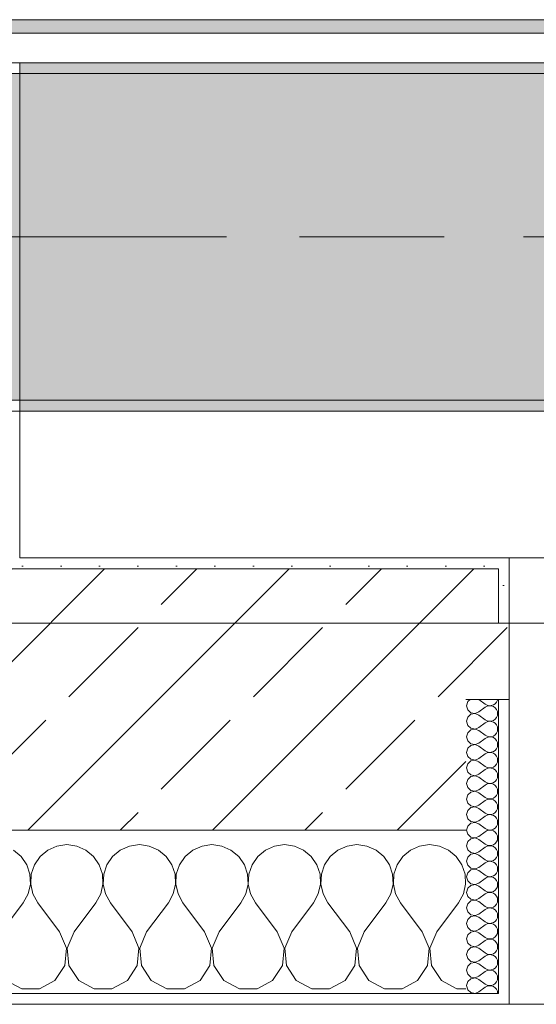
# Model space of a CAD drawing. Header units: metres. Extents: x -3.6 to 84.5, y -11 to 16.8.
# Tile 186 of 256: x 33.09 to 33.565, y -0.155 to 0.749. Entities that reach past the tile are written whole.
import ezdxf

# ---------------------------------------------------------------- set-up
doc = ezdxf.new("R2010")
doc.units = ezdxf.units.M
doc.header["$MEASUREMENT"] = 0
doc.linetypes.add('Achse', pattern=[0.2, 0.1, -0.05, 0, -0.05])
doc.linetypes.add('Strichlinie doppelt', pattern=[0.546806, 0.264583, -0.105833, 0.070556, -0.105833])
for name, color, linetype in [('451 - Universal.Achsen Raster', 7, 'Continuous'), ('604 - Struktur.Wand Aussen', 7, 'Continuous'), ('607 - Struktur.Stütze', 7, 'Continuous'), ('608 - Struktur.Träger', 7, 'Continuous'), ('653 - Abdeckung.TB Verkofferung', 7, 'Continuous')]:
    doc.layers.add(name, color=color, linetype=linetype)
pattern_1 = [(45, (0, 0), (-0.01767767, 0.01767767), [0, -0.025])]
pattern_2 = [(0, (0, 0), (0, 0.08660254), [0, -0.05]), (0, (0.025, 0.0433), (0, 0.08660254), [0, -0.05])]
pattern_3 = [(45, (0, 0), (-0.08485281, 0.08485281), []), (45, (-0.04243, 0.04243), (-0.08485281, 0.08485281), [0.09, -0.03])]

# ---------------------------------------------------------------- blocks, each defined once
blk = doc.blocks.new('*X95')
at = {"layer": '604 - Struktur.Wand Aussen', "color": 7, "linetype": 'Continuous', "lineweight": 5}
for p, q in [((33.13333, -0.00833), (33.12422, -0.0096)), ((33.14244, -0.0096), (33.13333, -0.00833)), ((33.2, -0.00833), (33.19089, -0.0096)), ((33.20911, -0.0096), (33.2, -0.00833)), ((33.26667, -0.00833), (33.25756, -0.0096)), ((33.27578, -0.0096), (33.26667, -0.00833)), ((33.33333, -0.00833), (33.32422, -0.0096)), ((33.34244, -0.0096), (33.33333, -0.00833)), ((33.4, -0.00833), (33.39089, -0.0096)), ((33.40911, -0.0096), (33.4, -0.00833)), ((33.46667, -0.00833), (33.45756, -0.0096)), ((33.47578, -0.0096), (33.46667, -0.00833)), ((33.09127, -0.01918), (33.08419, -0.01331)), ((33.11581, -0.01331), (33.10873, -0.01918)), ((33.12422, -0.0096), (33.11581, -0.01331)), ((33.15086, -0.01331), (33.14244, -0.0096)), ((33.15794, -0.01918), (33.15086, -0.01331)), ((33.18248, -0.01331), (33.17539, -0.01918)), ((33.19089, -0.0096), (33.18248, -0.01331)), ((33.21752, -0.01331), (33.20911, -0.0096)), ((33.22461, -0.01918), (33.21752, -0.01331)), ((33.24914, -0.01331), (33.24206, -0.01918)), ((33.25756, -0.0096), (33.24914, -0.01331)), ((33.28419, -0.01331), (33.27578, -0.0096)), ((33.29127, -0.01918), (33.28419, -0.01331)), ((33.31581, -0.01331), (33.30873, -0.01918)), ((33.32422, -0.0096), (33.31581, -0.01331)), ((33.35086, -0.01331), (33.34244, -0.0096)), ((33.35794, -0.01918), (33.35086, -0.01331)), ((33.38248, -0.01331), (33.37539, -0.01918)), ((33.39089, -0.0096), (33.38248, -0.01331)), ((33.41752, -0.01331), (33.40911, -0.0096)), ((33.42461, -0.01918), (33.41752, -0.01331)), ((33.44914, -0.01331), (33.44206, -0.01918)), ((33.45756, -0.0096), (33.44914, -0.01331)), ((33.48419, -0.01331), (33.47578, -0.0096)), ((33.49127, -0.01918), (33.48419, -0.01331)), ((33.09648, -0.02676), (33.09127, -0.01918)), ((33.09942, -0.03547), (33.09648, -0.02676)), ((33.10352, -0.02676), (33.10058, -0.03547)), ((33.10873, -0.01918), (33.10352, -0.02676)), ((33.16315, -0.02676), (33.15794, -0.01918)), ((33.16609, -0.03547), (33.16315, -0.02676)), ((33.17019, -0.02676), (33.16725, -0.03547)), ((33.17539, -0.01918), (33.17019, -0.02676)), ((33.22981, -0.02676), (33.22461, -0.01918)), ((33.23275, -0.03547), (33.22981, -0.02676)), ((33.23685, -0.02676), (33.23391, -0.03547)), ((33.24206, -0.01918), (33.23685, -0.02676)), ((33.29648, -0.02676), (33.29127, -0.01918)), ((33.29942, -0.03547), (33.29648, -0.02676)), ((33.30352, -0.02676), (33.30058, -0.03547)), ((33.30873, -0.01918), (33.30352, -0.02676)), ((33.36315, -0.02676), (33.35794, -0.01918)), ((33.36609, -0.03547), (33.36315, -0.02676)), ((33.37019, -0.02676), (33.36725, -0.03547)), ((33.37539, -0.01918), (33.37019, -0.02676)), ((33.42981, -0.02676), (33.42461, -0.01918)), ((33.43275, -0.03547), (33.42981, -0.02676)), ((33.43685, -0.02676), (33.43391, -0.03547)), ((33.44206, -0.01918), (33.43685, -0.02676)), ((33.49648, -0.02676), (33.49127, -0.01918)), ((33.49942, -0.03547), (33.49648, -0.02676)), ((33.09987, -0.04466), (33.09942, -0.03547)), ((33.10058, -0.03547), (33.10013, -0.04466)), ((33.16653, -0.04466), (33.16609, -0.03547)), ((33.16725, -0.03547), (33.1668, -0.04466)), ((33.2332, -0.04466), (33.23275, -0.03547)), ((33.23391, -0.03547), (33.23347, -0.04466)), ((33.29987, -0.04466), (33.29942, -0.03547)), ((33.30058, -0.03547), (33.30013, -0.04466)), ((33.36653, -0.04466), (33.36609, -0.03547)), ((33.36725, -0.03547), (33.3668, -0.04466)), ((33.4332, -0.04466), (33.43275, -0.03547)), ((33.43391, -0.03547), (33.43347, -0.04466)), ((33.49987, -0.04466), (33.49942, -0.03547)), ((33.09778, -0.05362), (33.09987, -0.04466)), ((33.10013, -0.04466), (33.10222, -0.05362)), ((33.16445, -0.05362), (33.16653, -0.04466)), ((33.1668, -0.04466), (33.16888, -0.05362)), ((33.23112, -0.05362), (33.2332, -0.04466)), ((33.23347, -0.04466), (33.23555, -0.05362)), ((33.29778, -0.05362), (33.29987, -0.04466)), ((33.30013, -0.04466), (33.30222, -0.05362)), ((33.36445, -0.05362), (33.36653, -0.04466)), ((33.3668, -0.04466), (33.36888, -0.05362)), ((33.43112, -0.05362), (33.4332, -0.04466)), ((33.43347, -0.04466), (33.43555, -0.05362)), ((33.49778, -0.05362), (33.49987, -0.04466)), ((33.09333, -0.06167), (33.09778, -0.05362)), ((33.10222, -0.05362), (33.10667, -0.06167)), ((33.16, -0.06167), (33.16445, -0.05362)), ((33.16888, -0.05362), (33.17333, -0.06167)), ((33.22667, -0.06167), (33.23112, -0.05362)), ((33.23555, -0.05362), (33.24, -0.06167)), ((33.29333, -0.06167), (33.29778, -0.05362)), ((33.30222, -0.05362), (33.30667, -0.06167)), ((33.36, -0.06167), (33.36445, -0.05362)), ((33.36888, -0.05362), (33.37333, -0.06167)), ((33.42667, -0.06167), (33.43112, -0.05362)), ((33.43555, -0.05362), (33.44, -0.06167)), ((33.49333, -0.06167), (33.49778, -0.05362)), ((33.07333, -0.08833), (33.09333, -0.06167)), ((33.12667, -0.08833), (33.10667, -0.06167)), ((33.14, -0.08833), (33.16, -0.06167)), ((33.19333, -0.08833), (33.17333, -0.06167)), ((33.20667, -0.08833), (33.22667, -0.06167)), ((33.26, -0.08833), (33.24, -0.06167)), ((33.27333, -0.08833), (33.29333, -0.06167)), ((33.32667, -0.08833), (33.30667, -0.06167)), ((33.34, -0.08833), (33.36, -0.06167)), ((33.39333, -0.08833), (33.37333, -0.06167)), ((33.40667, -0.08833), (33.42667, -0.06167)), ((33.46, -0.08833), (33.44, -0.06167)), ((33.47333, -0.08833), (33.49333, -0.06167)), ((33.13295, -0.1033), (33.12667, -0.08833)), ((33.14, -0.08833), (33.13371, -0.1033)), ((33.19962, -0.1033), (33.19333, -0.08833)), ((33.20667, -0.08833), (33.20038, -0.1033)), ((33.26629, -0.1033), (33.26, -0.08833)), ((33.27333, -0.08833), (33.26705, -0.1033)), ((33.33295, -0.1033), (33.32667, -0.08833)), ((33.34, -0.08833), (33.33371, -0.1033)), ((33.39962, -0.1033), (33.39333, -0.08833)), ((33.40667, -0.08833), (33.40038, -0.1033)), ((33.46629, -0.1033), (33.46, -0.08833)), ((33.47333, -0.08833), (33.46705, -0.1033)), ((33.13142, -0.11947), (33.13295, -0.1033)), ((33.13371, -0.1033), (33.13525, -0.11947)), ((33.19808, -0.11947), (33.19962, -0.1033)), ((33.20038, -0.1033), (33.20192, -0.11947)), ((33.26475, -0.11947), (33.26629, -0.1033)), ((33.26705, -0.1033), (33.26858, -0.11947)), ((33.33142, -0.11947), (33.33295, -0.1033)), ((33.33371, -0.1033), (33.33525, -0.11947)), ((33.39808, -0.11947), (33.39962, -0.1033)), ((33.40038, -0.1033), (33.40192, -0.11947)), ((33.46475, -0.11947), (33.46629, -0.1033)), ((33.46705, -0.1033), (33.46858, -0.11947)), ((33.12243, -0.13299), (33.13142, -0.11947)), ((33.13525, -0.11947), (33.14424, -0.13299)), ((33.1891, -0.13299), (33.19808, -0.11947)), ((33.20192, -0.11947), (33.2109, -0.13299)), ((33.25576, -0.13299), (33.26475, -0.11947)), ((33.26858, -0.11947), (33.27757, -0.13299)), ((33.32243, -0.13299), (33.33142, -0.11947)), ((33.33525, -0.11947), (33.34424, -0.13299)), ((33.3891, -0.13299), (33.39808, -0.11947)), ((33.40192, -0.11947), (33.4109, -0.13299)), ((33.45576, -0.13299), (33.46475, -0.11947)), ((33.46858, -0.11947), (33.47757, -0.13299)), ((33.07757, -0.13299), (33.09188, -0.14066)), ((33.10812, -0.14066), (33.12243, -0.13299)), ((33.14424, -0.13299), (33.15855, -0.14066)), ((33.17479, -0.14066), (33.1891, -0.13299)), ((33.2109, -0.13299), (33.22521, -0.14066)), ((33.24145, -0.14066), (33.25576, -0.13299)), ((33.27757, -0.13299), (33.29188, -0.14066)), ((33.30812, -0.14066), (33.32243, -0.13299)), ((33.34424, -0.13299), (33.35855, -0.14066)), ((33.37479, -0.14066), (33.3891, -0.13299)), ((33.4109, -0.13299), (33.42521, -0.14066)), ((33.44145, -0.14066), (33.45576, -0.13299)), ((33.47757, -0.13299), (33.49188, -0.14066)), ((33.09188, -0.14066), (33.10812, -0.14066)), ((33.15855, -0.14066), (33.17479, -0.14066)), ((33.22521, -0.14066), (33.24145, -0.14066)), ((33.29188, -0.14066), (33.30812, -0.14066)), ((33.35855, -0.14066), (33.37479, -0.14066)), ((33.42521, -0.14066), (33.44145, -0.14066)), ((33.49188, -0.14066), (33.5, -0.14066))]:
    blk.add_line(p, q, dxfattribs=at)
blk = doc.blocks.new('*X110')
at = {"layer": '604 - Struktur.Wand Aussen', "color": 7, "linetype": 'Continuous', "lineweight": 5}
for p, q in [((33.50178, 0.12304), (33.50071, 0.11929)), ((33.50071, 0.11929), (33.50178, 0.11553)), ((33.50392, 0.125), (33.50178, 0.12304)), ((33.51214, 0.125), (33.51786, 0.12071)), ((33.51214, 0.11357), (33.51786, 0.11786)), ((33.51786, 0.12071), (33.51958, 0.11976)), ((33.51958, 0.11881), (33.51786, 0.11786)), ((33.51958, 0.11976), (33.5215, 0.11931)), ((33.5215, 0.11926), (33.51958, 0.11881)), ((33.5215, 0.11931), (33.52347, 0.11941)), ((33.52347, 0.11916), (33.5215, 0.11926)), ((33.52347, 0.11941), (33.52534, 0.12004)), ((33.52534, 0.11853), (33.52347, 0.11916)), ((33.52534, 0.12004), (33.52696, 0.12116)), ((33.52696, 0.11742), (33.52534, 0.11853)), ((33.52696, 0.12116), (33.52822, 0.12267)), ((33.52822, 0.12267), (33.52901, 0.12448)), ((33.52901, 0.12448), (33.52909, 0.125)), ((33.50178, 0.10876), (33.50071, 0.105)), ((33.50178, 0.11553), (33.50466, 0.1129)), ((33.50466, 0.11139), (33.50178, 0.10876)), ((33.50466, 0.1129), (33.5085, 0.11217)), ((33.5085, 0.11211), (33.50466, 0.11139)), ((33.5085, 0.11217), (33.51214, 0.11357)), ((33.51214, 0.11071), (33.5085, 0.11211)), ((33.51214, 0.11071), (33.51786, 0.10643)), ((33.52822, 0.1159), (33.52696, 0.11742)), ((33.52901, 0.11409), (33.52822, 0.1159)), ((33.52822, 0.10839), (33.52901, 0.11019)), ((33.52929, 0.11214), (33.52901, 0.11409)), ((33.52901, 0.11019), (33.52929, 0.11214)), ((33.50071, 0.105), (33.50178, 0.10124)), ((33.50178, 0.10124), (33.50466, 0.09861)), ((33.51214, 0.09929), (33.51786, 0.10357)), ((33.51786, 0.10643), (33.51958, 0.10547)), ((33.51958, 0.10453), (33.51786, 0.10357)), ((33.51958, 0.10547), (33.5215, 0.10503)), ((33.5215, 0.10497), (33.51958, 0.10453)), ((33.5215, 0.10503), (33.52347, 0.10512)), ((33.52347, 0.10488), (33.5215, 0.10497)), ((33.52347, 0.10512), (33.52534, 0.10575)), ((33.52534, 0.10425), (33.52347, 0.10488)), ((33.52534, 0.10575), (33.52696, 0.10687)), ((33.52696, 0.10313), (33.52534, 0.10425)), ((33.52696, 0.10687), (33.52822, 0.10839)), ((33.52822, 0.10161), (33.52696, 0.10313)), ((33.52901, 0.09981), (33.52822, 0.10161)), ((33.52929, 0.09786), (33.52901, 0.09981)), ((33.50178, 0.09447), (33.50071, 0.09071)), ((33.50071, 0.09071), (33.50178, 0.08696)), ((33.50466, 0.0971), (33.50178, 0.09447)), ((33.50466, 0.09861), (33.5085, 0.09789)), ((33.5085, 0.09783), (33.50466, 0.0971)), ((33.5085, 0.09789), (33.51214, 0.09929)), ((33.51214, 0.09643), (33.5085, 0.09783)), ((33.51214, 0.09643), (33.51786, 0.09214)), ((33.51786, 0.09214), (33.51958, 0.09119)), ((33.51958, 0.09119), (33.5215, 0.09074)), ((33.5215, 0.09069), (33.51958, 0.09024)), ((33.5215, 0.09074), (33.52347, 0.09084)), ((33.52347, 0.09059), (33.5215, 0.09069)), ((33.52347, 0.09084), (33.52534, 0.09147)), ((33.52534, 0.08996), (33.52347, 0.09059)), ((33.52534, 0.09147), (33.52696, 0.09258)), ((33.52696, 0.09258), (33.52822, 0.0941)), ((33.52822, 0.0941), (33.52901, 0.09591)), ((33.52901, 0.09591), (33.52929, 0.09786)), ((33.50178, 0.08696), (33.50466, 0.08433)), ((33.50466, 0.08282), (33.50178, 0.08018)), ((33.50466, 0.08433), (33.5085, 0.0836)), ((33.5085, 0.08354), (33.50466, 0.08282)), ((33.5085, 0.0836), (33.51214, 0.085)), ((33.51214, 0.08214), (33.5085, 0.08354)), ((33.51214, 0.085), (33.51786, 0.08929)), ((33.51214, 0.08214), (33.51786, 0.07786)), ((33.51958, 0.09024), (33.51786, 0.08929)), ((33.52696, 0.08884), (33.52534, 0.08996)), ((33.52822, 0.08733), (33.52696, 0.08884)), ((33.52901, 0.08552), (33.52822, 0.08733)), ((33.52822, 0.07982), (33.52901, 0.08162)), ((33.52929, 0.08357), (33.52901, 0.08552)), ((33.52901, 0.08162), (33.52929, 0.08357)), ((33.50178, 0.08018), (33.50071, 0.07643)), ((33.50071, 0.07643), (33.50178, 0.07267)), ((33.50178, 0.07267), (33.50466, 0.07004)), ((33.51214, 0.07071), (33.51786, 0.075)), ((33.51786, 0.07786), (33.51958, 0.0769)), ((33.51958, 0.07595), (33.51786, 0.075)), ((33.51958, 0.0769), (33.5215, 0.07646)), ((33.5215, 0.0764), (33.51958, 0.07595)), ((33.5215, 0.07646), (33.52347, 0.07655)), ((33.52347, 0.0763), (33.5215, 0.0764)), ((33.52347, 0.07655), (33.52534, 0.07718)), ((33.52534, 0.07567), (33.52347, 0.0763)), ((33.52534, 0.07718), (33.52696, 0.0783)), ((33.52696, 0.07456), (33.52534, 0.07567)), ((33.52696, 0.0783), (33.52822, 0.07982)), ((33.52822, 0.07304), (33.52696, 0.07456)), ((33.52901, 0.07124), (33.52822, 0.07304)), ((33.50178, 0.0659), (33.50071, 0.06214)), ((33.50466, 0.06853), (33.50178, 0.0659)), ((33.50466, 0.07004), (33.5085, 0.06931)), ((33.5085, 0.06926), (33.50466, 0.06853)), ((33.5085, 0.06931), (33.51214, 0.07071)), ((33.51214, 0.06786), (33.5085, 0.06926)), ((33.51214, 0.06786), (33.51786, 0.06357)), ((33.51786, 0.06357), (33.51958, 0.06262)), ((33.52534, 0.0629), (33.52696, 0.06401)), ((33.52696, 0.06401), (33.52822, 0.06553)), ((33.52822, 0.06553), (33.52901, 0.06733)), ((33.52929, 0.06929), (33.52901, 0.07124)), ((33.52901, 0.06733), (33.52929, 0.06929)), ((33.50071, 0.06214), (33.50178, 0.05839)), ((33.50178, 0.05839), (33.50466, 0.05575)), ((33.50466, 0.05575), (33.5085, 0.05503)), ((33.5085, 0.05497), (33.50466, 0.05425)), ((33.5085, 0.05503), (33.51214, 0.05643)), ((33.51214, 0.05357), (33.5085, 0.05497)), ((33.51214, 0.05643), (33.51786, 0.06071)), ((33.51958, 0.06167), (33.51786, 0.06071)), ((33.51958, 0.06262), (33.5215, 0.06217)), ((33.5215, 0.06211), (33.51958, 0.06167)), ((33.5215, 0.06217), (33.52347, 0.06227)), ((33.52347, 0.06202), (33.5215, 0.06211)), ((33.52347, 0.06227), (33.52534, 0.0629)), ((33.52534, 0.06139), (33.52347, 0.06202)), ((33.52696, 0.06027), (33.52534, 0.06139)), ((33.52822, 0.05876), (33.52696, 0.06027)), ((33.52901, 0.05695), (33.52822, 0.05876)), ((33.52929, 0.055), (33.52901, 0.05695)), ((33.52901, 0.05305), (33.52929, 0.055)), ((33.50178, 0.05161), (33.50071, 0.04786)), ((33.50071, 0.04786), (33.50178, 0.0441)), ((33.50466, 0.05425), (33.50178, 0.05161)), ((33.51214, 0.05357), (33.51786, 0.04929)), ((33.51214, 0.04214), (33.51786, 0.04643)), ((33.51786, 0.04929), (33.51958, 0.04833)), ((33.51958, 0.04738), (33.51786, 0.04643)), ((33.51958, 0.04833), (33.5215, 0.04789)), ((33.5215, 0.04783), (33.51958, 0.04738)), ((33.5215, 0.04789), (33.52347, 0.04798)), ((33.52347, 0.04773), (33.5215, 0.04783)), ((33.52347, 0.04798), (33.52534, 0.04861)), ((33.52534, 0.0471), (33.52347, 0.04773)), ((33.52534, 0.04861), (33.52696, 0.04973)), ((33.52696, 0.04599), (33.52534, 0.0471)), ((33.52696, 0.04973), (33.52822, 0.05124)), ((33.52822, 0.04447), (33.52696, 0.04599)), ((33.52822, 0.05124), (33.52901, 0.05305)), ((33.50178, 0.03733), (33.50071, 0.03357)), ((33.50178, 0.0441), (33.50466, 0.04147)), ((33.50466, 0.03996), (33.50178, 0.03733)), ((33.50466, 0.04147), (33.5085, 0.04074)), ((33.5085, 0.04069), (33.50466, 0.03996)), ((33.5085, 0.04074), (33.51214, 0.04214)), ((33.51214, 0.03929), (33.5085, 0.04069)), ((33.51214, 0.03929), (33.51786, 0.035)), ((33.52696, 0.03544), (33.52822, 0.03696)), ((33.52901, 0.04267), (33.52822, 0.04447)), ((33.52822, 0.03696), (33.52901, 0.03876)), ((33.52929, 0.04071), (33.52901, 0.04267)), ((33.52901, 0.03876), (33.52929, 0.04071)), ((33.50071, 0.03357), (33.50178, 0.02982)), ((33.50178, 0.02982), (33.50466, 0.02718)), ((33.50466, 0.02718), (33.5085, 0.02646)), ((33.5085, 0.02646), (33.51214, 0.02786)), ((33.51214, 0.02786), (33.51786, 0.03214)), ((33.51786, 0.035), (33.51958, 0.03405)), ((33.51958, 0.0331), (33.51786, 0.03214)), ((33.51958, 0.03405), (33.5215, 0.0336)), ((33.5215, 0.03354), (33.51958, 0.0331)), ((33.5215, 0.0336), (33.52347, 0.0337)), ((33.52347, 0.03345), (33.5215, 0.03354)), ((33.52347, 0.0337), (33.52534, 0.03433)), ((33.52534, 0.03282), (33.52347, 0.03345)), ((33.52534, 0.03433), (33.52696, 0.03544)), ((33.52696, 0.0317), (33.52534, 0.03282)), ((33.52822, 0.03018), (33.52696, 0.0317)), ((33.52901, 0.02838), (33.52822, 0.03018)), ((33.52929, 0.02643), (33.52901, 0.02838)), ((33.50178, 0.02304), (33.50071, 0.01929)), ((33.50071, 0.01929), (33.50178, 0.01553)), ((33.50466, 0.02567), (33.50178, 0.02304)), ((33.5085, 0.0264), (33.50466, 0.02567)), ((33.51214, 0.025), (33.5085, 0.0264)), ((33.51214, 0.025), (33.51786, 0.02071)), ((33.51786, 0.02071), (33.51958, 0.01976)), ((33.51958, 0.01881), (33.51786, 0.01786)), ((33.51958, 0.01976), (33.5215, 0.01931)), ((33.5215, 0.01926), (33.51958, 0.01881)), ((33.5215, 0.01931), (33.52347, 0.01941)), ((33.52347, 0.01916), (33.5215, 0.01926)), ((33.52347, 0.01941), (33.52534, 0.02004)), ((33.52534, 0.01853), (33.52347, 0.01916)), ((33.52534, 0.02004), (33.52696, 0.02116)), ((33.52696, 0.01742), (33.52534, 0.01853)), ((33.52696, 0.02116), (33.52822, 0.02267)), ((33.52822, 0.02267), (33.52901, 0.02448)), ((33.52901, 0.02448), (33.52929, 0.02643)), ((33.50178, 0.01553), (33.50466, 0.0129)), ((33.50466, 0.01139), (33.50178, 0.00876)), ((33.50466, 0.0129), (33.5085, 0.01217)), ((33.5085, 0.01211), (33.50466, 0.01139)), ((33.5085, 0.01217), (33.51214, 0.01357)), ((33.51214, 0.01071), (33.5085, 0.01211)), ((33.51214, 0.01357), (33.51786, 0.01786)), ((33.51214, 0.01071), (33.51786, 0.00643)), ((33.52822, 0.0159), (33.52696, 0.01742)), ((33.52901, 0.01409), (33.52822, 0.0159)), ((33.52822, 0.00839), (33.52901, 0.01019)), ((33.52929, 0.01214), (33.52901, 0.01409)), ((33.52901, 0.01019), (33.52929, 0.01214)), ((33.50178, 0.00876), (33.50071, 0.005)), ((33.50071, 0.005), (33.50178, 0.00124)), ((33.50178, 0.00124), (33.50466, -0.00139)), ((33.51214, -0.00071), (33.51786, 0.00357)), ((33.51786, 0.00643), (33.51958, 0.00547)), ((33.51958, 0.00453), (33.51786, 0.00357)), ((33.51958, 0.00547), (33.5215, 0.00503)), ((33.5215, 0.00497), (33.51958, 0.00453)), ((33.5215, 0.00503), (33.52347, 0.00512)), ((33.52347, 0.00488), (33.5215, 0.00497)), ((33.52347, 0.00512), (33.52534, 0.00575)), ((33.52534, 0.00425), (33.52347, 0.00488)), ((33.52534, 0.00575), (33.52696, 0.00687)), ((33.52696, 0.00313), (33.52534, 0.00425)), ((33.52696, 0.00687), (33.52822, 0.00839)), ((33.52822, 0.00161), (33.52696, 0.00313)), ((33.52901, -0.00019), (33.52822, 0.00161)), ((33.50178, -0.00553), (33.50071, -0.00929)), ((33.50466, -0.0029), (33.50178, -0.00553)), ((33.50466, -0.00139), (33.5085, -0.00211)), ((33.5085, -0.00217), (33.50466, -0.0029)), ((33.5085, -0.00211), (33.51214, -0.00071)), ((33.51214, -0.00357), (33.5085, -0.00217)), ((33.51214, -0.00357), (33.51786, -0.00786)), ((33.51786, -0.00786), (33.51958, -0.00881)), ((33.51958, -0.00881), (33.5215, -0.00926)), ((33.52347, -0.00916), (33.52534, -0.00853)), ((33.52534, -0.00853), (33.52696, -0.00742)), ((33.52696, -0.00742), (33.52822, -0.0059)), ((33.52822, -0.0059), (33.52901, -0.00409)), ((33.52929, -0.00214), (33.52901, -0.00019)), ((33.52901, -0.00409), (33.52929, -0.00214)), ((33.50071, -0.00929), (33.50178, -0.01304)), ((33.50178, -0.01304), (33.50466, -0.01567)), ((33.50466, -0.01718), (33.50178, -0.01982)), ((33.50466, -0.01567), (33.5085, -0.0164)), ((33.5085, -0.01646), (33.50466, -0.01718)), ((33.5085, -0.0164), (33.51214, -0.015)), ((33.51214, -0.01786), (33.5085, -0.01646)), ((33.51214, -0.015), (33.51786, -0.01071)), ((33.51214, -0.01786), (33.51786, -0.02214)), ((33.51958, -0.00976), (33.51786, -0.01071)), ((33.5215, -0.00931), (33.51958, -0.00976)), ((33.5215, -0.00926), (33.52347, -0.00916)), ((33.52347, -0.00941), (33.5215, -0.00931)), ((33.52534, -0.01004), (33.52347, -0.00941)), ((33.52696, -0.01116), (33.52534, -0.01004)), ((33.52822, -0.01267), (33.52696, -0.01116)), ((33.52901, -0.01448), (33.52822, -0.01267)), ((33.52929, -0.01643), (33.52901, -0.01448)), ((33.52901, -0.01838), (33.52929, -0.01643)), ((33.50178, -0.01982), (33.50071, -0.02357)), ((33.50071, -0.02357), (33.50178, -0.02733)), ((33.51214, -0.02929), (33.51786, -0.025)), ((33.51786, -0.02214), (33.51958, -0.0231)), ((33.51958, -0.02405), (33.51786, -0.025)), ((33.51958, -0.0231), (33.5215, -0.02354)), ((33.5215, -0.0236), (33.51958, -0.02405)), ((33.5215, -0.02354), (33.52347, -0.02345)), ((33.52347, -0.0237), (33.5215, -0.0236)), ((33.52347, -0.02345), (33.52534, -0.02282)), ((33.52534, -0.02433), (33.52347, -0.0237)), ((33.52534, -0.02282), (33.52696, -0.0217)), ((33.52696, -0.02544), (33.52534, -0.02433)), ((33.52696, -0.0217), (33.52822, -0.02018)), ((33.52822, -0.02696), (33.52696, -0.02544)), ((33.52822, -0.02018), (33.52901, -0.01838)), ((33.52901, -0.02876), (33.52822, -0.02696)), ((33.50178, -0.0341), (33.50071, -0.03786)), ((33.50178, -0.02733), (33.50466, -0.02996)), ((33.50466, -0.03147), (33.50178, -0.0341)), ((33.50466, -0.02996), (33.5085, -0.03069)), ((33.5085, -0.03074), (33.50466, -0.03147)), ((33.5085, -0.03069), (33.51214, -0.02929)), ((33.51214, -0.03214), (33.5085, -0.03074)), ((33.51214, -0.03214), (33.51786, -0.03643)), ((33.52534, -0.0371), (33.52696, -0.03599)), ((33.52696, -0.03599), (33.52822, -0.03447)), ((33.52822, -0.03447), (33.52901, -0.03267)), ((33.52929, -0.03071), (33.52901, -0.02876)), ((33.52901, -0.03267), (33.52929, -0.03071)), ((33.50071, -0.03786), (33.50178, -0.04161)), ((33.50178, -0.04161), (33.50466, -0.04425)), ((33.50466, -0.04425), (33.5085, -0.04497)), ((33.5085, -0.04503), (33.50466, -0.04575)), ((33.5085, -0.04497), (33.51214, -0.04357)), ((33.51214, -0.04643), (33.5085, -0.04503)), ((33.51214, -0.04357), (33.51786, -0.03929)), ((33.51786, -0.03643), (33.51958, -0.03738)), ((33.51958, -0.03833), (33.51786, -0.03929)), ((33.51958, -0.03738), (33.5215, -0.03783)), ((33.5215, -0.03789), (33.51958, -0.03833)), ((33.5215, -0.03783), (33.52347, -0.03773)), ((33.52347, -0.03798), (33.5215, -0.03789)), ((33.52347, -0.03773), (33.52534, -0.0371)), ((33.52534, -0.03861), (33.52347, -0.03798)), ((33.52696, -0.03973), (33.52534, -0.03861)), ((33.52822, -0.04124), (33.52696, -0.03973)), ((33.52901, -0.04305), (33.52822, -0.04124)), ((33.52929, -0.045), (33.52901, -0.04305)), ((33.52901, -0.04695), (33.52929, -0.045)), ((33.50178, -0.04839), (33.50071, -0.05214)), ((33.50071, -0.05214), (33.50178, -0.0559)), ((33.50466, -0.04575), (33.50178, -0.04839)), ((33.51214, -0.04643), (33.51786, -0.05071)), ((33.51214, -0.05786), (33.51786, -0.05357)), ((33.51786, -0.05071), (33.51958, -0.05167)), ((33.51958, -0.05262), (33.51786, -0.05357)), ((33.51958, -0.05167), (33.5215, -0.05211)), ((33.5215, -0.05217), (33.51958, -0.05262)), ((33.5215, -0.05211), (33.52347, -0.05202)), ((33.52347, -0.05227), (33.5215, -0.05217)), ((33.52347, -0.05202), (33.52534, -0.05139)), ((33.52534, -0.0529), (33.52347, -0.05227)), ((33.52534, -0.05139), (33.52696, -0.05027)), ((33.52696, -0.05401), (33.52534, -0.0529)), ((33.52696, -0.05027), (33.52822, -0.04876)), ((33.52822, -0.05553), (33.52696, -0.05401)), ((33.52822, -0.04876), (33.52901, -0.04695)), ((33.50178, -0.06267), (33.50071, -0.06643)), ((33.50178, -0.0559), (33.50466, -0.05853)), ((33.50466, -0.06004), (33.50178, -0.06267)), ((33.50466, -0.05853), (33.5085, -0.05926)), ((33.5085, -0.05931), (33.50466, -0.06004)), ((33.5085, -0.05926), (33.51214, -0.05786)), ((33.51214, -0.06071), (33.5085, -0.05931)), ((33.51214, -0.06071), (33.51786, -0.065)), ((33.52696, -0.06456), (33.52822, -0.06304)), ((33.52901, -0.05733), (33.52822, -0.05553)), ((33.52822, -0.06304), (33.52901, -0.06124)), ((33.52929, -0.05929), (33.52901, -0.05733)), ((33.52901, -0.06124), (33.52929, -0.05929)), ((33.50071, -0.06643), (33.50178, -0.07018)), ((33.50178, -0.07018), (33.50466, -0.07282)), ((33.5085, -0.07354), (33.51214, -0.07214)), ((33.51214, -0.07214), (33.51786, -0.06786)), ((33.51786, -0.065), (33.51958, -0.06595)), ((33.51958, -0.0669), (33.51786, -0.06786)), ((33.51958, -0.06595), (33.5215, -0.0664)), ((33.5215, -0.06646), (33.51958, -0.0669)), ((33.5215, -0.0664), (33.52347, -0.0663)), ((33.52347, -0.06655), (33.5215, -0.06646)), ((33.52347, -0.0663), (33.52534, -0.06567)), ((33.52534, -0.06718), (33.52347, -0.06655)), ((33.52534, -0.06567), (33.52696, -0.06456)), ((33.52696, -0.0683), (33.52534, -0.06718)), ((33.52822, -0.06982), (33.52696, -0.0683)), ((33.52901, -0.07162), (33.52822, -0.06982)), ((33.52929, -0.07357), (33.52901, -0.07162)), ((33.50178, -0.07696), (33.50071, -0.08071)), ((33.50071, -0.08071), (33.50178, -0.08447)), ((33.50466, -0.07433), (33.50178, -0.07696)), ((33.50466, -0.07282), (33.5085, -0.07354)), ((33.5085, -0.0736), (33.50466, -0.07433)), ((33.51214, -0.075), (33.5085, -0.0736)), ((33.51214, -0.075), (33.51786, -0.07929)), ((33.51786, -0.07929), (33.51958, -0.08024)), ((33.51958, -0.08119), (33.51786, -0.08214)), ((33.51958, -0.08024), (33.5215, -0.08069)), ((33.5215, -0.08074), (33.51958, -0.08119)), ((33.5215, -0.08069), (33.52347, -0.08059)), ((33.52347, -0.08084), (33.5215, -0.08074)), ((33.52347, -0.08059), (33.52534, -0.07996)), ((33.52534, -0.08147), (33.52347, -0.08084)), ((33.52534, -0.07996), (33.52696, -0.07884)), ((33.52696, -0.07884), (33.52822, -0.07733)), ((33.52822, -0.07733), (33.52901, -0.07552)), ((33.52901, -0.07552), (33.52929, -0.07357)), ((33.50178, -0.08447), (33.50466, -0.0871)), ((33.50466, -0.08861), (33.50178, -0.09124)), ((33.50466, -0.0871), (33.5085, -0.08783)), ((33.5085, -0.08789), (33.50466, -0.08861)), ((33.5085, -0.08783), (33.51214, -0.08643)), ((33.51214, -0.08929), (33.5085, -0.08789)), ((33.51214, -0.08643), (33.51786, -0.08214)), ((33.51214, -0.08929), (33.51786, -0.09357)), ((33.52696, -0.08258), (33.52534, -0.08147)), ((33.52822, -0.0841), (33.52696, -0.08258)), ((33.52901, -0.08591), (33.52822, -0.0841)), ((33.52822, -0.09161), (33.52901, -0.08981)), ((33.52929, -0.08786), (33.52901, -0.08591)), ((33.52901, -0.08981), (33.52929, -0.08786)), ((33.50178, -0.09124), (33.50071, -0.095)), ((33.50071, -0.095), (33.50178, -0.09876)), ((33.50178, -0.09876), (33.50466, -0.10139)), ((33.51214, -0.10071), (33.51786, -0.09643)), ((33.51786, -0.09357), (33.51958, -0.09453)), ((33.51958, -0.09547), (33.51786, -0.09643)), ((33.51958, -0.09453), (33.5215, -0.09497)), ((33.5215, -0.09503), (33.51958, -0.09547)), ((33.5215, -0.09497), (33.52347, -0.09488)), ((33.52347, -0.09512), (33.5215, -0.09503)), ((33.52347, -0.09488), (33.52534, -0.09425)), ((33.52534, -0.09575), (33.52347, -0.09512)), ((33.52534, -0.09425), (33.52696, -0.09313)), ((33.52696, -0.09687), (33.52534, -0.09575)), ((33.52696, -0.09313), (33.52822, -0.09161)), ((33.52822, -0.09839), (33.52696, -0.09687)), ((33.52901, -0.10019), (33.52822, -0.09839)), ((33.50178, -0.10553), (33.50071, -0.10929)), ((33.50466, -0.1029), (33.50178, -0.10553)), ((33.50466, -0.10139), (33.5085, -0.10211)), ((33.5085, -0.10217), (33.50466, -0.1029)), ((33.5085, -0.10211), (33.51214, -0.10071)), ((33.51214, -0.10357), (33.5085, -0.10217)), ((33.51214, -0.10357), (33.51786, -0.10786)), ((33.51786, -0.10786), (33.51958, -0.10881)), ((33.52347, -0.10916), (33.52534, -0.10853)), ((33.52534, -0.10853), (33.52696, -0.10742)), ((33.52696, -0.10742), (33.52822, -0.1059)), ((33.52822, -0.1059), (33.52901, -0.10409)), ((33.52929, -0.10214), (33.52901, -0.10019)), ((33.52901, -0.10409), (33.52929, -0.10214)), ((33.50071, -0.10929), (33.50178, -0.11304)), ((33.50178, -0.11304), (33.50466, -0.11567)), ((33.50466, -0.11718), (33.50178, -0.11982)), ((33.50466, -0.11567), (33.5085, -0.1164)), ((33.5085, -0.11646), (33.50466, -0.11718)), ((33.5085, -0.1164), (33.51214, -0.115)), ((33.51214, -0.11786), (33.5085, -0.11646)), ((33.51214, -0.115), (33.51786, -0.11071)), ((33.51958, -0.10976), (33.51786, -0.11071)), ((33.51958, -0.10881), (33.5215, -0.10926)), ((33.5215, -0.10931), (33.51958, -0.10976)), ((33.5215, -0.10926), (33.52347, -0.10916)), ((33.52347, -0.10941), (33.5215, -0.10931)), ((33.52534, -0.11004), (33.52347, -0.10941)), ((33.52696, -0.11116), (33.52534, -0.11004)), ((33.52822, -0.11267), (33.52696, -0.11116)), ((33.52901, -0.11448), (33.52822, -0.11267)), ((33.52929, -0.11643), (33.52901, -0.11448)), ((33.52901, -0.11838), (33.52929, -0.11643)), ((33.50178, -0.11982), (33.50071, -0.12357)), ((33.50071, -0.12357), (33.50178, -0.12733)), ((33.51214, -0.11786), (33.51786, -0.12214)), ((33.51214, -0.12929), (33.51786, -0.125)), ((33.51786, -0.12214), (33.51958, -0.1231)), ((33.51958, -0.12405), (33.51786, -0.125)), ((33.51958, -0.1231), (33.5215, -0.12354)), ((33.5215, -0.1236), (33.51958, -0.12405)), ((33.5215, -0.12354), (33.52347, -0.12345)), ((33.52347, -0.1237), (33.5215, -0.1236)), ((33.52347, -0.12345), (33.52534, -0.12282)), ((33.52534, -0.12433), (33.52347, -0.1237)), ((33.52534, -0.12282), (33.52696, -0.1217)), ((33.52696, -0.12544), (33.52534, -0.12433)), ((33.52696, -0.1217), (33.52822, -0.12018)), ((33.52822, -0.12696), (33.52696, -0.12544)), ((33.52822, -0.12018), (33.52901, -0.11838)), ((33.50178, -0.1341), (33.50071, -0.13786)), ((33.50178, -0.12733), (33.50466, -0.12996)), ((33.50466, -0.13147), (33.50178, -0.1341)), ((33.50466, -0.12996), (33.5085, -0.13069)), ((33.5085, -0.13074), (33.50466, -0.13147)), ((33.5085, -0.13069), (33.51214, -0.12929)), ((33.51214, -0.13214), (33.5085, -0.13074)), ((33.51214, -0.13214), (33.51786, -0.13643)), ((33.52696, -0.13599), (33.52822, -0.13447)), ((33.52901, -0.12876), (33.52822, -0.12696)), ((33.52822, -0.13447), (33.52901, -0.13267)), ((33.52929, -0.13071), (33.52901, -0.12876)), ((33.52901, -0.13267), (33.52929, -0.13071)), ((33.50071, -0.13786), (33.50178, -0.14161)), ((33.50178, -0.14161), (33.50466, -0.14425)), ((33.50466, -0.14425), (33.5085, -0.14497)), ((33.5085, -0.14497), (33.51214, -0.14357)), ((33.51214, -0.14357), (33.51786, -0.13929)), ((33.51786, -0.13643), (33.51958, -0.13738)), ((33.51958, -0.13833), (33.51786, -0.13929)), ((33.51958, -0.13738), (33.5215, -0.13783)), ((33.5215, -0.13789), (33.51958, -0.13833)), ((33.5215, -0.13783), (33.52347, -0.13773)), ((33.52347, -0.13798), (33.5215, -0.13789)), ((33.52347, -0.13773), (33.52534, -0.1371)), ((33.52534, -0.13861), (33.52347, -0.13798)), ((33.52534, -0.1371), (33.52696, -0.13599)), ((33.52696, -0.13973), (33.52534, -0.13861)), ((33.52822, -0.14124), (33.52696, -0.13973)), ((33.52901, -0.14305), (33.52822, -0.14124)), ((33.52929, -0.145), (33.52901, -0.14305))]:
    blk.add_line(p, q, dxfattribs=at)

msp = doc.modelspace()

# ---------------------------------------------------------------- hatches: boundary and pattern name
at = {"layer": '604 - Struktur.Wand Aussen', "linetype": 'Continuous', "lineweight": 0, "true_color": 0x000000}
h = msp.add_hatch(dxfattribs=at)
h.set_pattern_fill('Gips_0001', color=18, style=0, pattern_type=2)
h.set_pattern_definition(pattern_1)
h.paths.add_polyline_path([(33.08999, 0.245), (33.53, 0.245), (33.53, 0.255), (33.08999, 0.255)])
h = msp.add_hatch(dxfattribs=at)
h.set_pattern_fill('Gips_0001', color=18, style=0, pattern_type=2)
h.set_pattern_definition(pattern_1)
h.paths.add_polyline_path([(33.53, 0.195), (33.54, 0.195), (33.54, 0.255), (33.53, 0.255)])
h = msp.add_hatch(dxfattribs=at)
h.set_pattern_fill('Beton__Stahlbeton_0001', color=18, style=0, pattern_type=2)
h.set_pattern_definition(pattern_3)
h.paths.add_polyline_path([(32.34, 0.125), (32.35, 0.125), (32.38, 0.125), (32.38, 0.005), (33.5, 0.005), (33.5, 0.125), (33.53, 0.125), (33.54, 0.125), (33.54, 0.195), (33.53, 0.195), (33.53, 0.245), (32.35, 0.245), (32.35, 0.195), (32.34, 0.195)])
h = msp.add_hatch(dxfattribs=at)
h.set_pattern_fill('Verputz_0001', color=18, style=0, pattern_type=2)
h.set_pattern_definition(pattern_2)
h.paths.add_polyline_path([(33.53, 0.125), (33.53, -0.155), (33.54, -0.155), (33.54, 0.125)])
h = msp.add_hatch(dxfattribs=at)
h.set_pattern_fill('Verputz_0001', color=18, style=0, pattern_type=2)
h.set_pattern_definition(pattern_2)
h.paths.add_polyline_path([(32.35, -0.145), (32.35, -0.155), (33.53, -0.155), (33.53, -0.145)])
at = {"layer": '607 - Struktur.Stütze', "linetype": 'Continuous', "lineweight": 0, "true_color": 0x000000}
h = msp.add_hatch(dxfattribs=at)
h.set_pattern_fill('Gips_0001', color=18, style=0, pattern_type=2)
h.set_pattern_definition(pattern_1)
h.paths.add_polyline_path([(32.76999, 0.70998), (32.76999, 0.255), (32.77999, 0.255), (32.77999, 0.69998), (33.07999, 0.69998), (33.07999, 0.255), (33.08999, 0.255), (33.08999, 0.70998)])
h = msp.add_hatch(dxfattribs=at)
h.set_pattern_fill('Gips_0001', color=18, style=0, pattern_type=2)
h.set_pattern_definition(pattern_1)
h.paths.add_polyline_path([(32.76999, 0.255), (32.76999, 0.245), (33.08999, 0.245), (33.08999, 0.255), (33.07999, 0.255), (33.07999, 0.24998), (32.77999, 0.24998), (32.77999, 0.255)])
at = {"layer": '608 - Struktur.Träger', "linetype": 'Continuous', "lineweight": 0, "true_color": 0x000000}
h = msp.add_hatch(dxfattribs=at)
h.set_pattern_fill('Gips_0001', color=18, style=0, pattern_type=2)
h.set_pattern_definition(pattern_1)
h.paths.add_polyline_path([(33.08999, 0.70998), (33.08999, 0.69998), (36.36999, 0.69998), (36.36999, 0.70998)])
h = msp.add_hatch(dxfattribs=at)
h.set_pattern_fill('Beton__Stahlbeton_0001', color=18, style=0, pattern_type=2)
h.set_pattern_definition(pattern_3)
h.paths.add_polyline_path([(0.68999, 0.69998), (0.37999, 0.69998), (0.37999, 0.39998), (0.68999, 0.39998), (3.96999, 0.39998), (4.28999, 0.39998), (7.56999, 0.39998), (7.88999, 0.39998), (11.16999, 0.39998), (11.48999, 0.39998), (14.76999, 0.39998), (15.08999, 0.39998), (18.36999, 0.39998), (18.68999, 0.39998), (21.96999, 0.39998), (22.28999, 0.39998), (25.56999, 0.39998), (25.88999, 0.39998), (29.16999, 0.39998), (29.48999, 0.39998), (32.76999, 0.39998), (33.08999, 0.39998), (36.36999, 0.39998), (36.68999, 0.39998), (39.96999, 0.39998), (40.28999, 0.39998), (43.56999, 0.39998), (43.88999, 0.39998), (47.16999, 0.39998), (47.48999, 0.39998), (50.76999, 0.39998), (51.08999, 0.39998), (54.36999, 0.39998), (54.68999, 0.39998), (57.96999, 0.39998), (58.28999, 0.39998), (61.56999, 0.39998), (61.87999, 0.39998), (61.87999, 0.69998), (61.56999, 0.69998), (58.28999, 0.69998), (57.96999, 0.69998), (54.68999, 0.69998), (54.36999, 0.69998), (51.08999, 0.69998), (50.76999, 0.69998), (47.48999, 0.69998), (47.16999, 0.69998), (43.88999, 0.69998), (43.56999, 0.69998), (40.28999, 0.69998), (39.9, 0.69998), (36.68999, 0.69998), (36.36999, 0.69998), (33.08999, 0.69998), (32.76999, 0.69998), (29.48999, 0.69998), (29.16999, 0.69998), (25.88999, 0.69998), (25.56999, 0.69998), (22.28999, 0.69998), (21.96999, 0.69998), (18.68999, 0.69998), (18.36999, 0.69998), (15.08999, 0.69998), (14.76999, 0.69998), (11.48999, 0.69998), (11.16999, 0.69998), (7.88999, 0.69998), (7.56999, 0.69998), (4.28999, 0.69998), (3.96999, 0.69998)])
h = msp.add_hatch(dxfattribs=at)
h.set_pattern_fill('Gips_0001', color=18, style=0, pattern_type=2)
h.set_pattern_definition(pattern_1)
h.paths.add_polyline_path([(36.36999, 0.39998), (33.08999, 0.39998), (33.08999, 0.38998), (36.36999, 0.38998)])
at = {"layer": '653 - Abdeckung.TB Verkofferung', "linetype": 'Continuous', "lineweight": 0, "true_color": 0x000000}
h = msp.add_hatch(dxfattribs=at)
h.set_pattern_fill('Gips_0001', color=18, style=0, pattern_type=2)
h.set_pattern_definition(pattern_1)
h.paths.add_polyline_path([(29.41, 0.73698), (36.465, 0.73698), (36.465, 0.74948), (29.41, 0.74948)])

# ---------------------------------------------------------------- linework, layer by layer
at = {"layer": '451 - Universal.Achsen Raster', "color": 160, "linetype": 'Strichlinie doppelt', "lineweight": 9, "true_color": 0x3232ff}
msp.add_line((64.93503, 0.54998), (-3.175, 0.54998), dxfattribs=at)
at = {"layer": '604 - Struktur.Wand Aussen', "color": 7, "linetype": 'Continuous', "lineweight": 5}
for p, q in [((33.53, 0.255), (33.54, 0.255)), ((33.54, 0.245), (33.54, 0.255)), ((33.54, 0.195), (33.54, 0.245)), ((33.53, 0.195), (33.54, 0.195)), ((33.5, 0.125), (33.53, 0.125)), ((33.53, 0.125), (33.53, -0.145)), ((33.53, 0.125), (33.54, 0.125)), ((33.53, -0.145), (33.53, 0.125)), ((33.54, 0.005), (33.54, 0.125)), ((33.54, -0.005), (33.54, 0.005)), ((33.54, -0.145), (33.54, -0.005)), ((32.38, -0.145), (33.5, -0.145)), ((33.5, -0.145), (33.53, -0.145)), ((33.54, -0.155), (33.54, -0.145)), ((33.53, -0.155), (33.54, -0.155))]:
    msp.add_line(p, q, dxfattribs=at)
at = {"layer": '604 - Struktur.Wand Aussen', "color": 7, "linetype": 'Continuous', "lineweight": 13}
for p, q in [((35.94, 0.255), (33.54, 0.255)), ((33.53, 0.245), (32.35, 0.245)), ((33.53, 0.245), (33.53, 0.195)), ((33.54, 0.125), (33.54, 0.195)), ((32.38, 0.005), (33.5, 0.005)), ((33.54, -0.155), (35.94, -0.155))]:
    msp.add_line(p, q, dxfattribs=at)
at = {"layer": '604 - Struktur.Wand Aussen', "color": 7, "linetype": 'Continuous', "lineweight": 5, "flags": 128}
for points in [[(33.53, 0.255), (33.08999, 0.255)], [(32.35, -0.155), (33.53, -0.155)]]:
    msp.add_lwpolyline(points, dxfattribs=at)
at = {"layer": '607 - Struktur.Stütze', "color": 7, "linetype": 'Continuous', "lineweight": 5, "flags": 128}
msp.add_lwpolyline([(33.08999, 0.255), (33.08999, 0.70998), (32.76999, 0.70998), (32.76999, 0.255)], dxfattribs=at)
at = {"layer": '608 - Struktur.Träger', "color": 7, "linetype": 'Continuous', "lineweight": 13}
for p, q in [((0.37999, 0.70998), (61.87999, 0.70998)), ((33.08999, 0.69998), (32.76999, 0.69998)), ((36.36999, 0.69998), (33.08999, 0.69998)), ((0.37999, 0.38998), (61.87999, 0.38998))]:
    msp.add_line(p, q, dxfattribs=at)
at = {"layer": '608 - Struktur.Träger', "color": 7, "linetype": 'Continuous', "lineweight": 5}
for p, q in [((33.08999, 0.70998), (33.08999, 0.69998)), ((36.36999, 0.70998), (33.08999, 0.70998)), ((33.08999, 0.39998), (33.08999, 0.38998)), ((36.36999, 0.38998), (33.08999, 0.38998))]:
    msp.add_line(p, q, dxfattribs=at)
at = {"layer": '608 - Struktur.Träger', "color": 7, "linetype": 'Achse', "lineweight": 9}
msp.add_line((0.37999, 0.54998), (61.87999, 0.54998), dxfattribs=at)
at = {"layer": '608 - Struktur.Träger', "color": 7, "linetype": 'Continuous', "lineweight": 13, "flags": 128}
msp.add_lwpolyline([(50.76999, 0.39998), (47.48999, 0.39998), (47.16999, 0.39998), (43.88999, 0.39998), (43.56999, 0.39998), (40.28999, 0.39998), (39.96999, 0.39998), (36.68999, 0.39998), (36.36999, 0.39998), (33.08999, 0.39998), (32.76999, 0.39998), (29.48999, 0.39998), (29.16999, 0.39998), (25.88999, 0.39998), (25.56999, 0.39998), (22.28999, 0.39998), (21.96999, 0.39998), (18.68999, 0.39998), (18.36999, 0.39998), (15.08999, 0.39998), (14.76999, 0.39998)], dxfattribs=at)
at = {"layer": '653 - Abdeckung.TB Verkofferung', "color": 7, "linetype": 'Continuous', "lineweight": 9}
for p, q in [((29.41, 0.74948), (36.465, 0.74948)), ((29.41, 0.19498), (36.465, 0.19498))]:
    msp.add_line(p, q, dxfattribs=at)
at = {"layer": '653 - Abdeckung.TB Verkofferung', "color": 7, "linetype": 'Continuous', "lineweight": 5}
for p, q in [((36.465, 0.74948), (29.41, 0.74948)), ((36.465, 0.73698), (29.41, 0.73698)), ((36.465, 0.70998), (29.41, 0.70998))]:
    msp.add_line(p, q, dxfattribs=at)

# ---------------------------------------------------------------- block references
at = {"layer": '604 - Struktur.Wand Aussen', "color": 7, "lineweight": 18}
for name in ['*X110', '*X95']:
    msp.add_blockref(name, (0, 0), dxfattribs=at)

doc.saveas('drawing.dxf')
